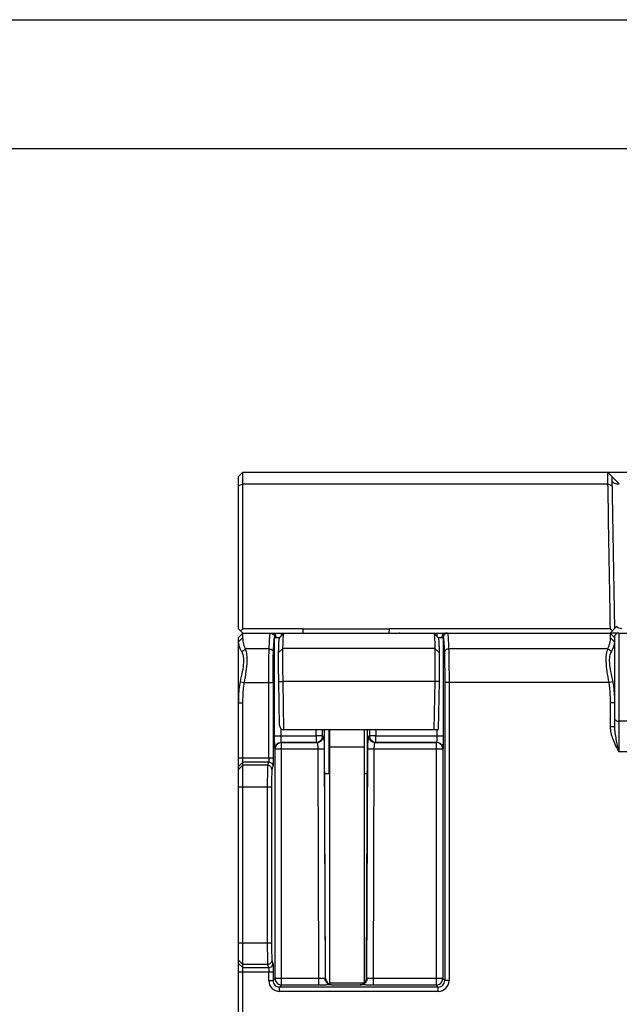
# Model space of a CAD drawing. Header units: millimetres. Extents: x 0 to 420, y 0 to 297.
# Tile 13 of 36: x 113 to 141, y 251 to 297. Entities that reach past the tile are written whole.
import ezdxf

# ---------------------------------------------------------------- set-up
doc = ezdxf.new("R2010")
doc.units = ezdxf.units.MM
doc.header["$LTSCALE"] = 23.1
doc.layers.get('0').update_dxf_attribs({"linetype": 'CONTINUOUS'})

msp = doc.modelspace()

# ---------------------------------------------------------------- linework, layer by layer
at = {"color": 2, "linetype": 'CONTINUOUS'}
msp.add_line((0, 297), (420, 297), dxfattribs=at)
at = {"color": 7, "linetype": 'CONTINUOUS'}
for p, q in [((18, 291), (414, 291)), ((123.63989, 275.71872), (123.83989, 275.91872)), ((123.83989, 275.36773), (123.83989, 275.91872)), ((123.83989, 275.91872), (158.43989, 275.91872)), ((141.36572, 275.375), (140.81243, 275.91872)), ((123.63989, 268.61872), (123.63989, 275.71872)), ((141.0124, 275.72221), (141.13633, 268.62221)), ((123.63989, 268.61872), (123.83989, 268.41872)), ((123.63989, 268.21872), (123.83989, 268.41872)), ((126.6363, 268.62397), (123.83989, 268.62397)), ((123.83989, 268.20953), (123.83989, 268.41872)), ((123.83989, 268.41872), (126.34002, 268.41872)), ((125.74364, 268.41372), (126.34002, 268.41372)), ((126.63989, 268.41872), (126.63632, 268.6231)), ((126.63989, 268.41872), (130.63989, 268.41872)), ((130.64345, 268.6231), (130.63989, 268.41872)), ((140.93636, 268.62397), (130.64347, 268.62397)), ((130.93975, 268.41872), (140.93989, 268.41872)), ((130.93975, 268.41372), (132.73613, 268.41372)), ((141.23777, 268.72543), (140.93636, 268.41872)), ((140.93989, 268.41872), (140.93989, 268.20953)), ((141.13989, 268.21872), (140.93989, 268.41872)), ((141.3219, 268.41872), (140.95082, 268.41872)), ((141.33489, 268.41872), (158.43989, 268.41872)), ((123.63989, 223.61872), (123.63989, 268.21872)), ((123.63989, 268.01417), (123.83989, 268.20953)), ((141.13989, 268.01417), (140.93989, 268.20953)), ((141.13989, 268.21872), (141.13989, 264.05412)), ((125.54357, 264.11523), (125.50854, 266.15738)), ((125.747, 263.91872), (125.70848, 266.16436)), ((132.77129, 266.16436), (132.73277, 263.91872)), ((132.97123, 266.15738), (132.93283, 263.91872)), ((123.63989, 265.16036), (123.83989, 265.16036)), ((123.83989, 223.61872), (123.83989, 265.16036)), ((140.93989, 265.16036), (140.93989, 264.05412)), ((141.13989, 265.16036), (140.93989, 265.16036)), ((125.73996, 263.91872), (132.93283, 263.91872)), ((127.68354, 252.33323), (127.63298, 263.91872)), ((127.88989, 252.0504), (127.88989, 263.91872)), ((129.48989, 263.91872), (129.48989, 252.11872)), ((129.59624, 252.33323), (129.64679, 263.91872)), ((141.13989, 264.05412), (140.93989, 264.05412)), ((127.88989, 263.11872), (129.48989, 263.11872)), ((127.64193, 261.86872), (127.88989, 261.86872)), ((129.48989, 261.86872), (129.63784, 261.86872)), ((127.88989, 252.11872), (129.48989, 252.11872)), ((127.98381, 252.03467), (129.29597, 252.03467))]:
    msp.add_line(p, q, dxfattribs=at)
at = {"color": 9, "linetype": 'CONTINUOUS'}
for p, q in [((123.63989, 275.27793), (123.83989, 275.36773)), ((123.83989, 275.36773), (140.82013, 275.36773)), ((141.02101, 275.28186), (140.82105, 275.36817)), ((125.61499, 268.41872), (125.61499, 268.28182)), ((126.02986, 268.41872), (126.02986, 268.41372)), ((126.6364, 268.61863), (130.64338, 268.61863)), ((131.24991, 268.41872), (131.24991, 268.41372)), ((132.86478, 268.41872), (132.86478, 268.28183)), ((141.33989, 268.41872), (141.33989, 262.88793)), ((125.31503, 263.63324), (125.31503, 268.2139)), ((125.37499, 268.21872), (125.55524, 268.21872)), ((132.92454, 268.21872), (133.10478, 268.21872)), ((133.16474, 268.2139), (133.16474, 263.63324)), ((123.78245, 267.56305), (123.95869, 267.67807)), ((125.05913, 267.67807), (123.95869, 267.67807)), ((125.50083, 267.5112), (125.70076, 267.69869)), ((132.77901, 267.69869), (125.70076, 267.69869)), ((132.97895, 267.5112), (132.77901, 267.69869)), ((140.82108, 267.67807), (133.42064, 267.67807)), ((140.99732, 267.56304), (140.82108, 267.67807)), ((123.72246, 266.15174), (123.90869, 266.11797)), ((123.90869, 266.11797), (125.24332, 266.11797)), ((125.04335, 262.60851), (125.04335, 266.11797)), ((125.24332, 266.11797), (125.24332, 262.60851)), ((125.50854, 266.15738), (125.70848, 266.16436)), ((132.77129, 266.16436), (125.70848, 266.16436)), ((132.97123, 266.15738), (132.77129, 266.16436)), ((133.23646, 266.11797), (133.23646, 252.2221)), ((140.87108, 266.11797), (133.23646, 266.11797)), ((133.43643, 266.11797), (133.43643, 252.2221)), ((141.05732, 266.15174), (140.87108, 266.11797)), ((157.04769, 264.30843), (141.33989, 264.30843)), ((125.61499, 263.63324), (125.61499, 263.96471)), ((127.24777, 263.63324), (127.24666, 263.91872)), ((127.54736, 263.63441), (127.54625, 263.91872)), ((127.83298, 263.91872), (127.84192, 261.86872)), ((129.73352, 263.91872), (129.73241, 263.63441)), ((130.03311, 263.91872), (130.032, 263.63324)), ((132.86478, 263.91872), (132.86478, 263.63324)), ((125.31503, 263.63324), (127.24777, 263.63324)), ((127.54736, 263.63441), (127.24777, 263.63324)), ((127.24777, 263.63324), (127.24777, 263.33328)), ((127.54736, 263.63441), (127.58989, 263.62026)), ((129.68988, 263.62026), (129.73241, 263.63441)), ((130.032, 263.63324), (129.73241, 263.63441)), ((130.032, 263.33328), (130.032, 263.63324)), ((130.032, 263.63324), (133.16474, 263.63324)), ((125.32532, 263.03333), (125.33947, 263.01918)), ((125.33947, 252.31826), (125.33947, 263.01918)), ((125.33947, 263.01918), (127.32354, 263.01918)), ((125.62528, 263.33328), (125.63943, 263.31913)), ((125.62528, 263.33328), (127.24777, 263.33328)), ((125.63943, 252.0183), (125.63943, 263.31913)), ((125.63943, 263.31913), (127.2903, 263.31913)), ((127.24777, 263.33328), (127.2903, 263.31913)), ((127.32354, 263.01918), (127.62313, 263.02035)), ((127.32354, 263.01918), (127.36534, 252.31826)), ((127.62313, 263.02035), (127.6649, 252.32701)), ((129.61487, 252.32701), (129.65664, 263.02035)), ((129.65664, 263.02035), (129.95623, 263.01918)), ((129.91443, 252.31826), (129.95623, 263.01918)), ((129.95623, 263.01918), (133.1403, 263.01918)), ((129.98947, 263.31913), (130.032, 263.33328)), ((129.98947, 263.31913), (132.84035, 263.31913)), ((130.032, 263.33328), (132.85449, 263.33328)), ((132.84035, 263.31913), (132.84035, 252.0183)), ((133.1403, 263.01918), (133.14025, 263.02442)), ((133.15445, 263.03333), (133.1403, 263.01918)), ((133.1403, 263.01918), (133.1403, 252.31826)), ((123.63989, 262.60851), (125.24332, 262.60851)), ((157.26616, 262.88793), (141.33989, 262.88793)), ((123.63989, 262.20906), (123.83989, 262.40879)), ((123.63989, 262.05903), (123.83989, 262.25875)), ((125.03673, 262.40879), (123.83989, 262.40879)), ((124.98676, 262.25875), (123.83989, 262.25875)), ((125.03673, 262.40879), (124.98676, 262.25875)), ((125.2367, 262.20906), (125.18673, 262.05903)), ((123.63989, 261.26012), (125.1735, 261.26012)), ((124.97353, 261.26012), (124.97353, 253.97732)), ((125.1735, 261.26012), (125.1735, 253.97732)), ((123.63989, 253.97732), (125.1735, 253.97732)), ((123.63989, 253.17841), (123.83989, 252.97869)), ((123.63989, 253.02838), (123.83989, 252.82865)), ((124.98676, 252.97869), (123.83989, 252.97869)), ((123.83989, 252.82865), (125.03673, 252.82865)), ((124.98676, 252.97869), (125.03673, 252.82865)), ((125.18673, 253.17841), (125.2367, 253.02838)), ((123.63989, 252.62893), (125.24332, 252.62893)), ((125.04335, 252.2221), (125.04335, 252.62893)), ((125.24332, 252.62893), (125.24332, 252.2221)), ((125.04335, 252.2221), (125.24332, 252.2221)), ((125.33947, 252.31826), (125.24332, 252.2221)), ((127.36534, 252.31826), (125.33947, 252.31826)), ((125.63943, 252.0183), (125.54327, 251.92215)), ((125.54327, 251.72218), (125.54327, 251.92215)), ((132.9365, 251.92215), (125.54327, 251.92215)), ((125.63419, 252.01835), (125.63943, 252.0183)), ((127.36534, 252.0183), (125.63943, 252.0183)), ((127.36534, 252.31826), (127.36534, 252.0183)), ((127.6649, 252.32701), (127.68354, 252.33323)), ((127.96449, 252.02823), (127.98381, 252.03467)), ((129.31529, 252.02823), (129.29597, 252.03467)), ((129.61487, 252.32701), (129.59624, 252.33323)), ((129.91443, 252.0183), (129.91443, 252.31826)), ((133.1403, 252.31826), (129.91443, 252.31826)), ((132.84035, 252.0183), (129.91443, 252.0183)), ((132.9365, 251.92215), (132.84035, 252.0183)), ((132.9365, 251.72218), (132.9365, 251.92215)), ((133.14025, 252.31302), (133.1403, 252.31826)), ((133.23646, 252.2221), (133.1403, 252.31826)), ((133.43643, 252.2221), (133.23646, 252.2221)), ((132.9365, 251.72218), (125.54327, 251.72218))]:
    msp.add_line(p, q, dxfattribs=at)
at = {"color": 7, "linetype": 'CONTINUOUS'}
for centre, radius, start, end in [((171.55959, 220.79615), 67.56234, 134.935165, 135.0582471), ((145.85625, 248.64644), 28.20038, 135.51655, 135.750833), ((126.34005, 277.39848), 8.98477, 269.999785, 271.912389), ((130.93976, 277.40064), 8.98692, 268.08784, 269.999986), ((92.62166, 219.31621), 69.03308, 45.4634158, 45.5828199)]:
    msp.add_arc(centre, radius, start, end, dxfattribs=at)
at = {"color": 9, "linetype": 'CONTINUOUS'}
for centre, radius, start, end in [((132.84003, 263.01881), 0.30032, 79.295599, 89.93927), ((125.54324, 252.22207), 0.49989, 179.996534, 270.003466), ((125.54317, 252.222), 0.29985, 179.980222, 270.019779), ((125.63979, 252.31858), 0.30032, 180.06073, 190.704401), ((129.31461, 252.32958), 0.30135, 270.129002, 284.996322), ((129.31519, 252.32794), 0.29962, 284.970521, 292.449467), ((132.84003, 252.31863), 0.30032, 270.06073, 280.704401), ((132.93652, 252.22209), 0.49991, 269.998446, 0.001711), ((132.93658, 252.22202), 0.29988, 269.984331, 0.015671)]:
    msp.add_arc(centre, radius, start, end, dxfattribs=at)
at = {"color": 7, "linetype": 'CONTINUOUS'}
for centre, major_axis, start_param, end_param in [((127.98394, 252.33467), (0.29654, 0.04814), 2.98523039, 4.55121329), ((129.29583, 252.33467), (0.29654, -0.04814), 4.87356467, 6.43954757)]:
    msp.add_ellipse(centre, major_axis=major_axis, ratio=0.99855944, start_param=start_param, end_param=end_param, dxfattribs=at)
for points, knots in [([(140.81243, 275.91872), (140.81223, 275.91872), (140.81269, 275.91744), (140.81227, 275.91611), (140.81256, 275.91287), (140.8125, 275.9067), (140.81278, 275.89573), (140.81296, 275.87928), (140.81325, 275.85816), (140.81357, 275.8326), (140.81397, 275.80267), (140.81462, 275.7545), (140.81565, 275.68462), (140.817, 275.5901), (140.81837, 275.48283), (140.81947, 275.40727), (140.82013, 275.36773)], [0, 0, 0, 0, 0.00108678, 0.00434021, 0.00975097, 0.01730929, 0.0388295, 0.06882243, 0.10717698, 0.15367098, 0.20805875, 0.27009459, 0.41596884, 0.58856297, 0.78470524, 1, 1, 1, 1]), ([(123.83979, 268.62397), (123.83997, 269.20269), (123.83899, 270.35447), (123.84173, 272.06646), (123.84201, 273.73561), (123.83074, 274.83187), (123.83989, 275.36773)], [0, 0, 0, 0, 0.25744665, 0.51237424, 0.76158501, 1, 1, 1, 1]), ([(140.82013, 275.36773), (140.83827, 274.83202), (140.84589, 273.73557), (140.87528, 272.06643), (140.90697, 270.35447), (140.92626, 269.20269), (140.9365, 268.62397)], [0, 0, 0, 0, 0.2384149, 0.48762495, 0.74255372, 1, 1, 1, 1]), ([(125.16159, 268.41826), (125.16544, 268.41834), (125.18324, 268.41866), (125.20104, 268.41872), (125.21499, 268.41872)], [0, 0, 0, 0, 0.21667144, 1, 1, 1, 1]), ([(125.71903, 268.20468), (125.72064, 268.23158), (125.72387, 268.27911), (125.72939, 268.34109), (125.73553, 268.38379), (125.74003, 268.40634), (125.74364, 268.4137)], [0, 0, 0, 0, 0.38342342, 0.67805255, 0.88341955, 1, 1, 1, 1]), ([(132.73613, 268.4137), (132.73978, 268.40628), (132.74429, 268.38349), (132.75045, 268.34045), (132.75597, 268.27809), (132.75921, 268.23034), (132.76082, 268.20335)], [0, 0, 0, 0, 0.11699768, 0.32302783, 0.61778143, 1, 1, 1, 1]), ([(132.93958, 268.20073), (132.93865, 268.20397), (132.92982, 268.21168), (132.91651, 268.22824), (132.89454, 268.25062), (132.86874, 268.27785), (132.83955, 268.30791), (132.79746, 268.35118), (132.76508, 268.38423), (132.74317, 268.40654)], [0, 0, 0, 0, 0.03551534, 0.11589099, 0.22891946, 0.36350384, 0.51229067, 0.67027821, 1, 1, 1, 1]), ([(133.26478, 268.41872), (133.26982, 268.41872), (133.28766, 268.41869), (133.30551, 268.41854), (133.3183, 268.41825)], [0, 0, 0, 0, 0.28253897, 1, 1, 1, 1]), ([(141.4862, 268.62397), (141.43825, 268.62397), (141.34611, 268.64317), (141.26873, 268.69533), (141.23777, 268.72543)], [0, 0, 0, 0, 0.52615562, 1, 1, 1, 1]), ([(123.78245, 267.56305), (123.75652, 267.60506), (123.68166, 267.74506), (123.63989, 267.90468), (123.63989, 268.01417)], [0, 0, 0, 0, 0.31080881, 1, 1, 1, 1]), ([(123.95869, 267.67807), (123.93654, 267.72675), (123.87063, 267.89696), (123.83989, 268.08065), (123.83989, 268.20953)], [0, 0, 0, 0, 0.2932826, 1, 1, 1, 1]), ([(125.50083, 267.5112), (125.50291, 267.60005), (125.50721, 267.75725), (125.51594, 267.96156), (125.52438, 268.09266), (125.53295, 268.16528), (125.53738, 268.19086), (125.5402, 268.20073)], [0, 0, 0, 0, 0.3857471, 0.68246473, 0.88768768, 0.95548517, 1, 1, 1, 1]), ([(125.65597, 268.3241), (125.64206, 268.30981), (125.61601, 268.28292), (125.58495, 268.25067), (125.5641, 268.22831), (125.55222, 268.21578), (125.54507, 268.20681), (125.5407, 268.20248), (125.5402, 268.20073)], [0, 0, 0, 0, 0.35354821, 0.6637736, 0.79285196, 0.89645403, 0.9676575, 1, 1, 1, 1]), ([(125.70076, 267.69869), (125.70194, 267.74983), (125.7063, 267.91855), (125.712, 268.08727), (125.71903, 268.20468)], [0, 0, 0, 0, 0.30310363, 1, 1, 1, 1]), ([(132.76082, 268.20335), (132.7628, 268.17028), (132.7713, 268.00216), (132.7759, 267.83386), (132.77901, 267.69869)], [0, 0, 0, 0, 0.1968002, 1, 1, 1, 1]), ([(132.93958, 268.20073), (132.94242, 268.19078), (132.94687, 268.16498), (132.95544, 268.09198), (132.96388, 267.9607), (132.97259, 267.7566), (132.97686, 267.59978), (132.97895, 267.5112)], [0, 0, 0, 0, 0.0449094, 0.11324222, 0.3191836, 0.61544338, 1, 1, 1, 1]), ([(140.93989, 268.20953), (140.93989, 268.17204), (140.9309, 267.98994), (140.88102, 267.80981), (140.82108, 267.67807)], [0, 0, 0, 0, 0.20571899, 1, 1, 1, 1]), ([(141.13989, 268.01417), (141.13989, 267.98348), (141.12801, 267.82475), (141.06458, 267.67202), (140.99732, 267.56305)], [0, 0, 0, 0, 0.19334751, 1, 1, 1, 1]), ([(141.1705, 268.32427), (141.1658, 268.31689), (141.14784, 268.28458), (141.13989, 268.24688), (141.13989, 268.21872)], [0, 0, 0, 0, 0.23712609, 1, 1, 1, 1]), ([(123.72246, 266.15174), (123.75556, 266.31217), (123.82296, 266.60236), (123.88726, 267.00136), (123.87909, 267.31941), (123.82296, 267.49742), (123.78245, 267.56305)], [0, 0, 0, 0, 0.34131695, 0.62110385, 0.83931583, 1, 1, 1, 1]), ([(123.90869, 266.11797), (123.93635, 266.29083), (123.99308, 266.60667), (124.04646, 267.04204), (124.03862, 267.39427), (123.99218, 267.59652), (123.95869, 267.67807)], [0, 0, 0, 0, 0.33284141, 0.61031879, 0.83236968, 1, 1, 1, 1]), ([(125.50854, 266.15738), (125.50389, 266.42876), (125.4989, 266.80623), (125.4978, 267.25752), (125.49909, 267.43741), (125.50083, 267.5112)], [0, 0, 0, 0, 0.60141458, 0.83645198, 1, 1, 1, 1]), ([(125.70848, 266.16436), (125.70383, 266.47193), (125.69884, 266.89973), (125.69774, 267.41119), (125.69903, 267.61506), (125.70076, 267.69869)], [0, 0, 0, 0, 0.60141223, 0.83645235, 1, 1, 1, 1]), ([(132.77901, 267.69869), (132.78077, 267.61387), (132.78204, 267.40802), (132.78089, 266.89656), (132.77592, 266.46996), (132.77129, 266.16436)], [0, 0, 0, 0, 0.16588178, 0.40244355, 1, 1, 1, 1]), ([(132.97895, 267.5112), (132.98071, 267.43636), (132.98198, 267.25473), (132.98083, 266.80344), (132.97585, 266.42702), (132.97123, 266.15738)], [0, 0, 0, 0, 0.16588211, 0.40244114, 1, 1, 1, 1]), ([(140.82108, 267.67807), (140.80521, 267.63943), (140.77795, 267.55187), (140.73883, 267.34714), (140.73443, 267.03314), (140.78754, 266.60129), (140.84384, 266.28822), (140.87108, 266.11797)], [0, 0, 0, 0, 0.07940128, 0.17366734, 0.39545058, 0.67228386, 1, 1, 1, 1]), ([(140.99732, 267.56305), (140.97823, 267.53212), (140.94542, 267.45834), (140.89809, 267.279), (140.89387, 266.99297), (140.95781, 266.5976), (141.02471, 266.30976), (141.05732, 266.15174)], [0, 0, 0, 0, 0.07566972, 0.16678836, 0.38484436, 0.66401268, 1, 1, 1, 1]), ([(123.63989, 265.16036), (123.63989, 265.2473), (123.6442, 265.57895), (123.67296, 265.91185), (123.72246, 266.15174)], [0, 0, 0, 0, 0.26195694, 1, 1, 1, 1]), ([(123.83989, 265.16036), (123.83989, 265.24539), (123.84344, 265.56543), (123.86674, 265.88654), (123.90869, 266.11797)], [0, 0, 0, 0, 0.26551922, 1, 1, 1, 1]), ([(140.87108, 266.11797), (140.88454, 266.04372), (140.93061, 265.72649), (140.93989, 265.4052), (140.93989, 265.16036)], [0, 0, 0, 0, 0.23560333, 1, 1, 1, 1]), ([(141.05732, 266.15174), (141.07336, 266.07396), (141.12792, 265.74619), (141.13989, 265.41292), (141.13989, 265.16036)], [0, 0, 0, 0, 0.23921451, 1, 1, 1, 1]), ([(125.54357, 264.11523), (125.5441, 264.08433), (125.55882, 264.0258), (125.62534, 263.9432), (125.70118, 263.91728), (125.74703, 263.91728)], [0, 0, 0, 0, 0.29809631, 0.55774134, 1, 1, 1, 1]), ([(140.93989, 264.05412), (140.93989, 263.85958), (141.05002, 263.44917), (141.23812, 263.08201), (141.33989, 262.88793)], [0, 0, 0, 0, 0.47024626, 1, 1, 1, 1]), ([(141.13989, 264.05412), (141.13989, 263.95731), (141.15876, 263.76243), (141.22851, 263.37366), (141.29494, 263.08279), (141.33989, 262.88793)], [0, 0, 0, 0, 0.2450708, 0.49374529, 1, 1, 1, 1]), ([(125.3174, 263.25363), (125.31699, 263.28186), (125.31552, 263.40839), (125.31504, 263.53493), (125.31503, 263.63324)], [0, 0, 0, 0, 0.22315228, 1, 1, 1, 1]), ([(133.16474, 263.63324), (133.16473, 263.59924), (133.16453, 263.4727), (133.1637, 263.34616), (133.16238, 263.25363)], [0, 0, 0, 0, 0.26868845, 1, 1, 1, 1]), ([(133.14025, 263.02442), (133.13955, 263.06313), (133.1229, 263.14103), (133.07765, 263.2066), (133.04997, 263.23366)], [0, 0, 0, 0, 0.50002257, 1, 1, 1, 1]), ([(125.24332, 262.60851), (125.24331, 262.58665), (125.24319, 262.50486), (125.24266, 262.42306), (125.24185, 262.36314)], [0, 0, 0, 0, 0.26726752, 1, 1, 1, 1]), ([(125.24188, 252.8723), (125.24212, 252.85399), (125.24301, 252.77287), (125.24332, 252.69174), (125.24332, 252.62893)], [0, 0, 0, 0, 0.22571177, 1, 1, 1, 1]), ([(125.3447, 252.2628), (125.35712, 252.19694), (125.42979, 252.06994), (125.56717, 252.01957), (125.63419, 252.01835)], [0, 0, 0, 0, 0.49997106, 1, 1, 1, 1]), ([(132.89581, 252.02353), (132.96167, 252.03596), (133.08867, 252.10863), (133.13904, 252.24601), (133.14025, 252.31302)], [0, 0, 0, 0, 0.49997106, 1, 1, 1, 1])]:
    msp.add_open_spline(points, degree=3, knots=knots, dxfattribs=at)
at = {"color": 9, "linetype": 'CONTINUOUS'}
for points, knots in [([(141.01595, 275.51877), (141.01633, 275.49697), (141.03585, 275.4621), (141.07715, 275.43051), (141.10435, 275.41639), (141.11942, 275.40989)], [0, 0, 0, 0, 0.41769871, 0.68571644, 1, 1, 1, 1]), ([(141.11942, 275.40989), (141.12776, 275.40629), (141.16441, 275.3921), (141.20285, 275.3828), (141.23261, 275.37772)], [0, 0, 0, 0, 0.23126766, 1, 1, 1, 1]), ([(141.23261, 275.37772), (141.24333, 275.37589), (141.28747, 275.36952), (141.33218, 275.36726), (141.3659, 275.36773)], [0, 0, 0, 0, 0.24375349, 1, 1, 1, 1]), ([(125.05913, 267.67807), (125.06305, 267.77767), (125.06914, 267.91771), (125.07892, 268.09171), (125.08576, 268.19381), (125.0927, 268.27653), (125.09936, 268.33999), (125.10632, 268.38349), (125.11126, 268.4064), (125.11506, 268.41379)], [0, 0, 0, 0, 0.40474701, 0.56912808, 0.70770145, 0.8201892, 0.9063941, 0.96624372, 1, 1, 1, 1]), ([(125.11506, 268.41379), (125.11567, 268.41496), (125.12083, 268.41568), (125.12918, 268.41705), (125.1439, 268.41772), (125.15507, 268.41811), (125.16159, 268.41826)], [0, 0, 0, 0, 0.08432598, 0.27825061, 0.58414963, 1, 1, 1, 1]), ([(125.11506, 268.41379), (125.14956, 268.41377), (125.21975, 268.3952), (125.27101, 268.34371), (125.28821, 268.3138)], [0, 0, 0, 0, 0.50000716, 1, 1, 1, 1]), ([(125.21499, 268.41872), (125.236, 268.41872), (125.28008, 268.40719), (125.33305, 268.36134), (125.36706, 268.29522), (125.37499, 268.24452), (125.37499, 268.21872)], [0, 0, 0, 0, 0.22368468, 0.46385582, 0.72527524, 1, 1, 1, 1]), ([(133.26478, 268.41872), (133.24378, 268.41872), (133.1997, 268.40719), (133.14672, 268.36134), (133.11271, 268.29522), (133.10478, 268.24452), (133.10478, 268.21872)], [0, 0, 0, 0, 0.22368365, 0.4638547, 0.72527468, 1, 1, 1, 1]), ([(133.36471, 268.41379), (133.33021, 268.41377), (133.26002, 268.3952), (133.20876, 268.34371), (133.19157, 268.31381)], [0, 0, 0, 0, 0.5000069, 1, 1, 1, 1]), ([(133.3183, 268.41825), (133.32798, 268.41804), (133.34265, 268.41733), (133.3576, 268.41651), (133.36248, 268.41502)], [0, 0, 0, 0, 0.65481625, 1, 1, 1, 1]), ([(133.36248, 268.41502), (133.36299, 268.41487), (133.36379, 268.41459), (133.36456, 268.41408), (133.36471, 268.41379)], [0, 0, 0, 0, 0.62440459, 1, 1, 1, 1]), ([(133.36471, 268.41379), (133.37052, 268.40251), (133.3763, 268.36496), (133.38146, 268.32863), (133.38403, 268.30434)], [0, 0, 0, 0, 0.34191323, 1, 1, 1, 1]), ([(125.2591, 267.49453), (125.26302, 267.59192), (125.27068, 267.76215), (125.28238, 267.95939), (125.29267, 268.0797), (125.29933, 268.14175), (125.30629, 268.18428), (125.31124, 268.20669), (125.31503, 268.2139)], [0, 0, 0, 0, 0.40469121, 0.70761148, 0.82009707, 0.90631078, 0.96618544, 1, 1, 1, 1]), ([(125.31503, 268.2139), (125.31554, 268.21549), (125.32251, 268.21664), (125.33303, 268.21805), (125.35222, 268.21858), (125.36661, 268.21872), (125.37499, 268.21872)], [0, 0, 0, 0, 0.08255297, 0.27723558, 0.58519782, 1, 1, 1, 1]), ([(133.10478, 268.21872), (133.11316, 268.21872), (133.12754, 268.21858), (133.14674, 268.21806), (133.15726, 268.21663), (133.16423, 268.21549), (133.16474, 268.2139)], [0, 0, 0, 0, 0.4146274, 0.72268148, 0.91738065, 1, 1, 1, 1]), ([(133.16474, 268.2139), (133.16853, 268.20669), (133.17348, 268.18428), (133.18044, 268.14175), (133.1871, 268.07971), (133.19739, 267.9594), (133.20909, 267.76216), (133.21675, 267.59192), (133.22067, 267.49453)], [0, 0, 0, 0, 0.03381224, 0.0936818, 0.17988935, 0.29236968, 0.59528968, 1, 1, 1, 1]), ([(133.38403, 268.30434), (133.39272, 268.22247), (133.40613, 268.01366), (133.41565, 267.80478), (133.42064, 267.67807)], [0, 0, 0, 0, 0.39368461, 1, 1, 1, 1]), ([(125.04335, 266.11797), (125.04335, 266.42911), (125.04607, 266.94915), (125.0517, 267.46927), (125.05913, 267.67807)], [0, 0, 0, 0, 0.59826111, 1, 1, 1, 1]), ([(125.05913, 267.67807), (125.10946, 267.67775), (125.21156, 267.64203), (125.25874, 267.54193), (125.2591, 267.49453)], [0, 0, 0, 0, 0.51500898, 1, 1, 1, 1]), ([(125.24332, 266.11797), (125.24332, 266.39251), (125.24604, 266.85137), (125.25167, 267.31032), (125.2591, 267.49453)], [0, 0, 0, 0, 0.59825459, 1, 1, 1, 1]), ([(133.42064, 267.67807), (133.37032, 267.67775), (133.26821, 267.64203), (133.22103, 267.54193), (133.22067, 267.49453)], [0, 0, 0, 0, 0.51500965, 1, 1, 1, 1]), ([(133.22067, 267.49453), (133.2281, 267.31023), (133.23373, 266.85128), (133.23646, 266.39242), (133.23646, 266.11797)], [0, 0, 0, 0, 0.40194889, 1, 1, 1, 1]), ([(133.42064, 267.67807), (133.42807, 267.46917), (133.4337, 266.94904), (133.43643, 266.42901), (133.43643, 266.11797)], [0, 0, 0, 0, 0.40194229, 1, 1, 1, 1]), ([(141.13989, 264.47554), (141.13989, 264.45365), (141.15126, 264.40806), (141.21276, 264.33279), (141.29, 264.30843), (141.33989, 264.30843)], [0, 0, 0, 0, 0.23057731, 0.47448359, 1, 1, 1, 1]), ([(125.62528, 263.33328), (125.62463, 263.33361), (125.62404, 263.33627), (125.62235, 263.34387), (125.62102, 263.36121), (125.61924, 263.38861), (125.61783, 263.42559), (125.61659, 263.47021), (125.61534, 263.54033), (125.61499, 263.59536), (125.61499, 263.63324)], [0, 0, 0, 0, 0.00724111, 0.02333288, 0.08239216, 0.17588579, 0.30012121, 0.45063454, 0.62191334, 1, 1, 1, 1]), ([(127.24777, 263.33328), (127.28682, 263.33332), (127.36578, 263.34907), (127.46546, 263.41617), (127.53206, 263.51624), (127.54748, 263.59532), (127.54736, 263.63441)], [0, 0, 0, 0, 0.24982795, 0.49980077, 0.74989035, 1, 1, 1, 1]), ([(127.58989, 263.62026), (127.59001, 263.58117), (127.57459, 263.50209), (127.50799, 263.40202), (127.40831, 263.33493), (127.32935, 263.31917), (127.2903, 263.31913)], [0, 0, 0, 0, 0.25010965, 0.50019923, 0.75017205, 1, 1, 1, 1]), ([(127.58989, 263.62026), (127.59144, 263.61973), (127.59388, 263.61459), (127.59655, 263.60544), (127.59944, 263.5902), (127.60367, 263.55994), (127.60828, 263.50948), (127.61302, 263.43581), (127.61703, 263.34646), (127.62137, 263.20625), (127.62283, 263.09613), (127.62313, 263.02035)], [0, 0, 0, 0, 0.00816404, 0.02465283, 0.04994819, 0.08401901, 0.17750501, 0.30156594, 0.45179161, 0.62271031, 1, 1, 1, 1]), ([(129.65664, 263.02035), (129.65695, 263.09613), (129.6584, 263.20625), (129.66274, 263.34647), (129.66676, 263.43582), (129.67149, 263.50949), (129.67611, 263.55994), (129.68033, 263.59021), (129.68322, 263.60544), (129.68589, 263.61459), (129.68833, 263.61973), (129.68988, 263.62026)], [0, 0, 0, 0, 0.37729995, 0.54822242, 0.69844847, 0.82250923, 0.91599681, 0.95006641, 0.97535583, 0.99183833, 1, 1, 1, 1]), ([(129.98947, 263.31913), (129.95042, 263.31917), (129.87146, 263.33493), (129.77178, 263.40202), (129.70518, 263.50209), (129.68976, 263.58117), (129.68988, 263.62026)], [0, 0, 0, 0, 0.24982795, 0.49980077, 0.74989035, 1, 1, 1, 1]), ([(129.73241, 263.63441), (129.7323, 263.59531), (129.74771, 263.51622), (129.81433, 263.41615), (129.91402, 263.34906), (129.99296, 263.33332), (130.032, 263.33328)], [0, 0, 0, 0, 0.25012839, 0.50028826, 0.75023778, 1, 1, 1, 1]), ([(132.86478, 263.63324), (132.86478, 263.59536), (132.86443, 263.54033), (132.86318, 263.47021), (132.86194, 263.42559), (132.86053, 263.38861), (132.85875, 263.36121), (132.85743, 263.34387), (132.85574, 263.33627), (132.85514, 263.33361), (132.85449, 263.33328)], [0, 0, 0, 0, 0.37808666, 0.54936546, 0.69987879, 0.82411422, 0.91760784, 0.97666708, 0.99275885, 1, 1, 1, 1]), ([(125.32532, 263.03333), (125.3242, 263.03448), (125.32434, 263.0407), (125.32255, 263.05173), (125.32196, 263.07053), (125.32076, 263.09548), (125.31987, 263.12697), (125.31854, 263.18035), (125.31783, 263.22325), (125.3174, 263.25363)], [0, 0, 0, 0, 0.0218984, 0.07508874, 0.159149, 0.27342409, 0.41664949, 0.58684865, 1, 1, 1, 1]), ([(125.32532, 263.03333), (125.32534, 263.07233), (125.34089, 263.15112), (125.38563, 263.21781), (125.41321, 263.24539)], [0, 0, 0, 0, 0.49997941, 1, 1, 1, 1]), ([(125.63943, 263.31913), (125.58766, 263.31912), (125.4823, 263.29129), (125.40558, 263.21392), (125.37969, 263.16913)], [0, 0, 0, 0, 0.50012142, 1, 1, 1, 1]), ([(125.41321, 263.24539), (125.4408, 263.27298), (125.50748, 263.31772), (125.58627, 263.33327), (125.62528, 263.33328)], [0, 0, 0, 0, 0.50002059, 1, 1, 1, 1]), ([(127.2903, 263.31913), (127.29326, 263.31863), (127.29849, 263.30902), (127.30338, 263.2922), (127.30874, 263.26387), (127.31551, 263.21025), (127.32134, 263.12737), (127.32325, 263.05715), (127.32354, 263.01918)], [0, 0, 0, 0, 0.02952375, 0.0904721, 0.18407304, 0.3074224, 0.62589603, 1, 1, 1, 1]), ([(129.95623, 263.01918), (129.95652, 263.05715), (129.95844, 263.12737), (129.96426, 263.21025), (129.97103, 263.26387), (129.97639, 263.2922), (129.98128, 263.30902), (129.98651, 263.31863), (129.98947, 263.31913)], [0, 0, 0, 0, 0.37411362, 0.69259082, 0.81594005, 0.90954206, 0.97048205, 1, 1, 1, 1]), ([(132.85449, 263.33328), (132.91254, 263.33326), (133.03126, 263.29787), (133.1094, 263.20172), (133.13159, 263.14809)], [0, 0, 0, 0, 0.50006806, 1, 1, 1, 1]), ([(133.16238, 263.25363), (133.16194, 263.22325), (133.16123, 263.18035), (133.15991, 263.12697), (133.15901, 263.09548), (133.15782, 263.07053), (133.15722, 263.05173), (133.15543, 263.0407), (133.15557, 263.03448), (133.15445, 263.03333)], [0, 0, 0, 0, 0.41315127, 0.58335045, 0.72657586, 0.84085092, 0.92491112, 0.97810145, 1, 1, 1, 1]), ([(125.04335, 262.60851), (125.04335, 262.58381), (125.04303, 262.53793), (125.04202, 262.48368), (125.04052, 262.44793), (125.0397, 262.42894), (125.03812, 262.41683), (125.03778, 262.41038), (125.03673, 262.40879)], [0, 0, 0, 0, 0.37056745, 0.68842719, 0.81292038, 0.90844101, 0.97138631, 1, 1, 1, 1]), ([(124.98676, 262.25875), (124.98436, 262.24974), (124.98426, 262.21907), (124.98065, 262.15741), (124.97925, 262.06299), (124.97706, 261.94003), (124.9756, 261.79262), (124.97395, 261.56326), (124.97353, 261.38362), (124.97353, 261.26012)], [0, 0, 0, 0, 0.02801338, 0.09089603, 0.18640877, 0.31110374, 0.46046351, 0.62910112, 1, 1, 1, 1]), ([(125.18673, 262.05903), (125.18668, 262.10998), (125.14394, 262.21614), (125.03776, 262.25871), (124.98676, 262.25875)], [0, 0, 0, 0, 0.49978415, 1, 1, 1, 1]), ([(125.03673, 262.40879), (125.08773, 262.40874), (125.19391, 262.36617), (125.23665, 262.26002), (125.2367, 262.20906)], [0, 0, 0, 0, 0.50021533, 1, 1, 1, 1]), ([(125.18673, 262.05903), (125.18437, 262.05193), (125.18419, 262.02721), (125.18064, 261.97801), (125.17921, 261.90241), (125.17704, 261.80406), (125.17557, 261.68612), (125.17392, 261.50264), (125.1735, 261.35892), (125.1735, 261.26012)], [0, 0, 0, 0, 0.02808111, 0.0909759, 0.1864898, 0.3111754, 0.46052001, 0.62913991, 1, 1, 1, 1]), ([(125.24185, 262.36314), (125.24157, 262.3426), (125.24083, 262.30626), (125.24018, 262.25929), (125.23803, 262.22872), (125.23813, 262.2134), (125.2367, 262.20906)], [0, 0, 0, 0, 0.39947026, 0.70806633, 0.91111654, 1, 1, 1, 1]), ([(124.97353, 253.97732), (124.97353, 253.85368), (124.97395, 253.67385), (124.9756, 253.44431), (124.97707, 253.29691), (124.97926, 253.17408), (124.98066, 253.07983), (124.98426, 253.01828), (124.98437, 252.98768), (124.98676, 252.97869)], [0, 0, 0, 0, 0.3713183, 0.54010479, 0.68943517, 0.81397446, 0.90929227, 0.97203953, 1, 1, 1, 1]), ([(125.1735, 253.97732), (125.1735, 253.87841), (125.17392, 253.73453), (125.17557, 253.55091), (125.17704, 253.43298), (125.17922, 253.33474), (125.18065, 253.25926), (125.18419, 253.21016), (125.18437, 253.1855), (125.18673, 253.17841)], [0, 0, 0, 0, 0.37127947, 0.54004814, 0.6893636, 0.81389317, 0.90921147, 0.97197446, 1, 1, 1, 1]), ([(125.18673, 253.17841), (125.18668, 253.12746), (125.14394, 253.0213), (125.03776, 252.97873), (124.98676, 252.97869)], [0, 0, 0, 0, 0.49978466, 1, 1, 1, 1]), ([(125.03673, 252.82865), (125.08773, 252.8287), (125.19391, 252.87127), (125.23665, 252.97742), (125.2367, 253.02838)], [0, 0, 0, 0, 0.50021667, 1, 1, 1, 1]), ([(125.03673, 252.82865), (125.03778, 252.82706), (125.03814, 252.82061), (125.03969, 252.8085), (125.04052, 252.7895), (125.04202, 252.75374), (125.04303, 252.6995), (125.04335, 252.65363), (125.04335, 252.62893)], [0, 0, 0, 0, 0.02858546, 0.09160042, 0.18709598, 0.31170182, 0.62953033, 1, 1, 1, 1]), ([(125.2367, 253.02838), (125.23823, 253.02402), (125.23794, 253.00843), (125.24025, 252.97751), (125.24084, 252.9299), (125.2416, 252.89309), (125.24188, 252.8723)], [0, 0, 0, 0, 0.08875296, 0.29204743, 0.60059041, 1, 1, 1, 1]), ([(127.6649, 252.32701), (127.66251, 252.32545), (127.65285, 252.32498), (127.63471, 252.32267), (127.60622, 252.32156), (127.56943, 252.32014), (127.52517, 252.31919), (127.45634, 252.31823), (127.4024, 252.31812), (127.36534, 252.31826)], [0, 0, 0, 0, 0.02854388, 0.09142437, 0.18690703, 0.31139341, 0.46060202, 0.62930701, 1, 1, 1, 1]), ([(127.96449, 252.02823), (127.95916, 252.02648), (127.94066, 252.02633), (127.9038, 252.02366), (127.84715, 252.02259), (127.77343, 252.02096), (127.68497, 252.01986), (127.54731, 252.01862), (127.43946, 252.01831), (127.36534, 252.0183)], [0, 0, 0, 0, 0.02806524, 0.09081502, 0.18630746, 0.31087554, 0.46019732, 0.62903089, 1, 1, 1, 1]), ([(127.81511, 252.06832), (127.77044, 252.0941), (127.69324, 252.17048), (127.66515, 252.27539), (127.6649, 252.32701)], [0, 0, 0, 0, 0.49978484, 1, 1, 1, 1]), ([(129.91443, 252.0183), (129.84032, 252.01831), (129.73247, 252.01862), (129.5948, 252.01986), (129.50634, 252.02096), (129.43262, 252.02259), (129.37598, 252.02366), (129.33911, 252.02633), (129.32061, 252.02648), (129.31529, 252.02823)], [0, 0, 0, 0, 0.37096911, 0.53980268, 0.68912446, 0.81369254, 0.90918498, 0.97193474, 1, 1, 1, 1]), ([(129.61487, 252.32701), (129.6146, 252.26912), (129.57895, 252.15094), (129.48306, 252.07314), (129.4296, 252.05103)], [0, 0, 0, 0, 0.50019192, 1, 1, 1, 1]), ([(129.91443, 252.31826), (129.87737, 252.31812), (129.82343, 252.31823), (129.7546, 252.31919), (129.71034, 252.32014), (129.67355, 252.32156), (129.64506, 252.32267), (129.62692, 252.32498), (129.61726, 252.32545), (129.61487, 252.32701)], [0, 0, 0, 0, 0.37069299, 0.53939798, 0.68860659, 0.81309297, 0.90857563, 0.97145611, 1, 1, 1, 1])]:
    msp.add_open_spline(points, degree=3, knots=knots, dxfattribs=at)
for points in [[(126.12973, 268.41872), (126.14384, 268.41872), (126.15803, 268.41714), (126.17182, 268.41414)], [(131.15005, 268.41872), (131.13593, 268.41872), (131.12174, 268.41714), (131.10795, 268.41414)], [(125.28821, 268.3138), (125.3054, 268.28391), (125.31501, 268.24838), (125.31503, 268.2139)], [(133.19157, 268.31381), (133.17437, 268.28391), (133.16476, 268.24838), (133.16474, 268.2139)], [(125.37969, 263.16913), (125.3538, 263.12432), (125.33949, 263.07093), (125.33947, 263.01918)], [(133.13159, 263.14809), (133.1465, 263.11205), (133.15444, 263.07233), (133.15445, 263.03333)], [(127.96449, 252.02823), (127.91293, 252.02828), (127.85976, 252.04254), (127.81511, 252.06832)]]:
    msp.add_open_spline(points, degree=3, dxfattribs=at)
at = {"color": 7, "linetype": 'CONTINUOUS'}
for points in [[(141.33989, 268.41872), (141.29611, 268.41924), (141.2502, 268.40241), (141.21603, 268.37504)], [(141.21603, 268.37504), (141.19829, 268.36083), (141.18272, 268.34343), (141.1705, 268.32427)], [(133.04997, 263.23366), (133.00854, 263.27416), (132.95274, 263.30317), (132.89581, 263.31391)]]:
    msp.add_open_spline(points, degree=3, dxfattribs=at)

doc.saveas('drawing.dxf')
